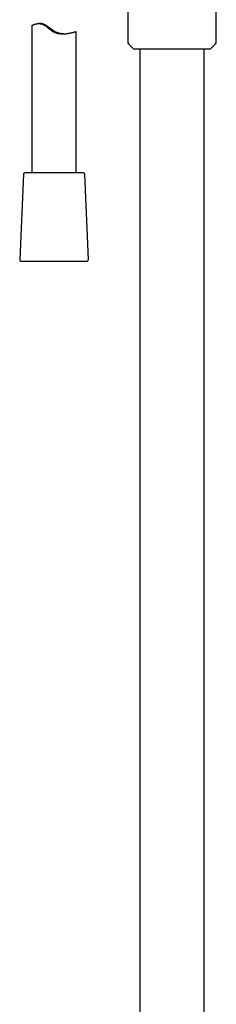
# Model space of a CAD drawing. Header units: millimetres. Extents: x 8 to 1762, y 12 to 2803.
# Tile 67 of 119: x 844 to 910, y 1783 to 2118. Entities that reach past the tile are written whole.
import ezdxf

# ---------------------------------------------------------------- set-up
doc = ezdxf.new("R2010")
doc.units = ezdxf.units.MM

msp = doc.modelspace()

# ---------------------------------------------------------------- linework, layer by layer
at = {"color": 7, "linetype": 'Continuous', "lineweight": 30}
for p, q in [((880.42, 2169.99), (880.42, 2110.06)), ((910.42, 2110.06), (910.42, 2169.99)), ((847.97, 2115.51), (847.97, 2065.53)), ((850.67, 2116.2), (850.26, 2116.2)), ((862.97, 2065.53), (862.97, 2113.47)), ((880.71, 2109.35), (882.39, 2107.67)), ((882.61, 2107.58), (908.23, 2107.58)), ((884.47, 2107.58), (884.47, 1627.21)), ((906.37, 1627.21), (906.37, 2107.58)), ((908.44, 2107.67), (910.12, 2109.35)), ((845.1, 2065.05), (843.84, 2036.05)), ((865.34, 2065.53), (845.6, 2065.53)), ((867.1, 2036.05), (865.84, 2065.05)), ((844.34, 2035.53), (866.6, 2035.53))]:
    msp.add_line(p, q, dxfattribs=at)
for centre, radius, start, end in [((881.42, 2110.06), 1, 180, 225), ((909.42, 2110.06), 1, 315, 0), ((882.61, 2107.88), 0.3, 225, 270), ((908.23, 2107.88), 0.3, 270, 315), ((845.6, 2065.03), 0.5, 90, 177.5187), ((865.34, 2065.03), 0.5, 2.4813, 90), ((844.34, 2036.03), 0.5, 177.5187, 270), ((866.6, 2036.03), 0.5, 270, 2.4813)]:
    msp.add_arc(centre, radius, start, end, dxfattribs=at)
for points, knots in [([(847.97, 2115.51), (847.97, 2115.51), (847.97, 2115.51), (847.99, 2115.53), (848.04, 2115.57), (848.15, 2115.63), (848.29, 2115.71), (848.48, 2115.8), (848.69, 2115.89), (848.92, 2115.97), (849.16, 2116.05), (849.42, 2116.11), (849.68, 2116.16), (849.94, 2116.19), (850.21, 2116.21), (850.49, 2116.2), (850.79, 2116.17), (851.1, 2116.11), (851.41, 2116.01), (851.73, 2115.88), (852.06, 2115.71), (852.4, 2115.5), (852.71, 2115.28), (852.99, 2115.08), (853.32, 2114.82), (853.72, 2114.5), (854.18, 2114.14), (854.63, 2113.82), (855.07, 2113.54), (855.5, 2113.31), (855.93, 2113.13), (856.35, 2112.98), (856.77, 2112.87), (857.19, 2112.8), (857.61, 2112.74), (858.02, 2112.72), (858.42, 2112.71), (858.82, 2112.72), (859.22, 2112.74), (859.6, 2112.78), (859.95, 2112.83), (860.25, 2112.87), (860.54, 2112.92), (860.87, 2112.98), (861.23, 2113.06), (861.6, 2113.14), (861.94, 2113.22), (862.21, 2113.29), (862.42, 2113.34), (862.58, 2113.38), (862.71, 2113.42), (862.78, 2113.43), (862.82, 2113.44)], [0, 0, 0, 0, 0.005333, 0.023965, 0.048295, 0.072789, 0.0976, 0.122563, 0.14598, 0.167541, 0.189193, 0.208133, 0.227147, 0.24385, 0.260636, 0.277512, 0.294512, 0.3113, 0.328272, 0.345432, 0.362791, 0.381895, 0.401119, 0.415032, 0.428946, 0.456891, 0.48326, 0.506521, 0.529895, 0.550378, 0.571054, 0.589752, 0.608621, 0.627638, 0.646815, 0.665463, 0.684229, 0.70309, 0.722049, 0.744254, 0.761, 0.777746, 0.794675, 0.811605, 0.838058, 0.864862, 0.891843, 0.919194, 0.939264, 0.959424, 0.979665, 1, 1, 1, 1]), ([(858.65, 2112.72), (858.55, 2112.72), (858.32, 2112.73), (857.94, 2112.76), (857.52, 2112.83), (857.11, 2112.92), (856.69, 2113.05), (856.28, 2113.2), (855.88, 2113.39), (855.52, 2113.6), (855.17, 2113.83), (854.81, 2114.08), (854.41, 2114.39), (853.98, 2114.72), (853.52, 2115.07), (853.12, 2115.36), (852.75, 2115.59), (852.44, 2115.77), (852.11, 2115.93), (851.78, 2116.04), (851.46, 2116.13), (851.14, 2116.18), (850.87, 2116.2), (850.72, 2116.2), (850.67, 2116.2)], [0, 0, 0, 0, 0.035089, 0.081717, 0.128658, 0.175991, 0.222404, 0.269254, 0.316506, 0.364197, 0.401726, 0.452044, 0.5025, 0.56583, 0.627246, 0.688906, 0.729836, 0.771004, 0.812472, 0.854385, 0.895412, 0.93688, 0.978692, 1, 1, 1, 1]), ([(858.46, 2112.71), (858.4, 2112.71), (858.28, 2112.71), (858.07, 2112.72), (857.84, 2112.74), (857.58, 2112.76), (857.32, 2112.8), (857.05, 2112.85), (856.78, 2112.91), (856.5, 2112.98), (856.23, 2113.07), (855.96, 2113.17), (855.7, 2113.28), (855.45, 2113.41), (855.16, 2113.57), (854.85, 2113.76), (854.52, 2114), (854.2, 2114.24), (853.88, 2114.49), (853.57, 2114.74), (853.3, 2114.95), (853.07, 2115.13), (852.87, 2115.28), (852.69, 2115.41), (852.52, 2115.52), (852.37, 2115.62), (852.22, 2115.71), (852.09, 2115.79), (851.98, 2115.85), (851.89, 2115.89), (851.81, 2115.93), (851.76, 2115.96), (851.73, 2115.97), (851.71, 2115.98), (851.72, 2115.98), (851.75, 2115.97), (851.8, 2115.96), (851.86, 2115.94), (851.93, 2115.91), (852.02, 2115.88), (852.12, 2115.83), (852.23, 2115.78), (852.35, 2115.72), (852.47, 2115.66), (852.6, 2115.58), (852.75, 2115.49), (852.91, 2115.39), (853.1, 2115.26), (853.3, 2115.12), (853.53, 2114.95), (853.82, 2114.73), (854.15, 2114.47), (854.5, 2114.21), (854.83, 2113.97), (855.13, 2113.76), (855.41, 2113.58), (855.7, 2113.42), (855.99, 2113.27), (856.29, 2113.15), (856.59, 2113.04), (856.89, 2112.94), (857.18, 2112.87), (857.44, 2112.82), (857.67, 2112.78), (857.89, 2112.75), (858.12, 2112.73), (858.35, 2112.72), (858.5, 2112.71), (858.57, 2112.71), (858.57, 2112.71)], [0, 0, 0, 0, 0.013574, 0.028746, 0.04403, 0.059494, 0.075208, 0.0897, 0.104305, 0.119151, 0.134122, 0.147756, 0.161505, 0.175344, 0.189291, 0.209305, 0.22948, 0.25006, 0.270754, 0.291705, 0.312799, 0.327692, 0.341982, 0.356353, 0.370054, 0.383869, 0.397783, 0.411826, 0.425532, 0.439363, 0.453294, 0.467349, 0.481047, 0.494857, 0.508758, 0.522774, 0.535236, 0.547766, 0.558625, 0.56953, 0.580532, 0.594423, 0.604939, 0.615454, 0.626151, 0.636848, 0.650385, 0.664019, 0.677725, 0.69151, 0.713106, 0.734868, 0.757081, 0.779438, 0.795297, 0.811322, 0.827444, 0.843787, 0.859656, 0.875831, 0.892168, 0.908839, 0.922528, 0.936336, 0.950238, 0.964256, 0.981842, 0.999604, 1, 1, 1, 1]), ([(862.82, 2113.44), (862.85, 2113.45), (862.92, 2113.46), (862.96, 2113.47), (862.96, 2113.47), (862.97, 2113.47)], [0, 0, 0, 0, 0.396588, 0.724269, 1, 1, 1, 1])]:
    msp.add_open_spline(points, degree=3, knots=knots, dxfattribs=at)

doc.saveas('drawing.dxf')
